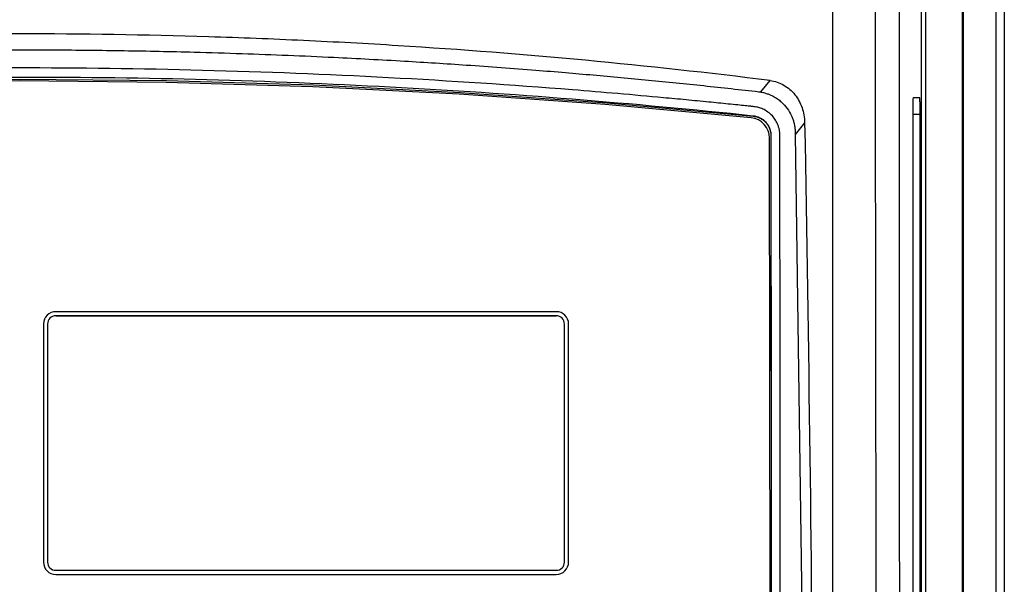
# Model space of a CAD drawing. Header units: millimetres. Extents: x 82 to 1337, y -230 to 1154.
# Tile 139 of 217: x 793 to 913, y 519 to 588. Entities that reach past the tile are written whole.
import ezdxf

# ---------------------------------------------------------------- set-up
doc = ezdxf.new("R2010")
doc.units = ezdxf.units.MM

msp = doc.modelspace()

# ---------------------------------------------------------------- linework, layer by layer
at = {"color": 7, "linetype": 'Continuous', "lineweight": 25}
for p, q in [((908.28, 652.86), (908.28, 361.63)), ((908.33, 361.63), (908.33, 652.91)), ((912.28, 292.86), (912.28, 652.86)), ((913.28, 652.86), (913.28, 292.86)), ((903.19, 480.97), (903.19, 594.76)), ((903.69, 594.52), (903.69, 480.97)), ((908.2, 480.75), (908.2, 594.98)), ((902.99, 578.36), (902.17, 578.36)), ((882.67, 576.18), (882.67, 576.13)), ((902.13, 576.36), (902.13, 499.36)), ((903.02, 499.36), (903.02, 576.36)), ((884.83, 573.79), (884.83, 573.75)), ((884.83, 573.75), (884.92, 471.63)), ((887.8, 573.89), (889.25, 470.27)), ((884.77, 471.71), (884.68, 573.45)), ((858.68, 552.31), (797.68, 552.31)), ((796.18, 550.81), (796.18, 521.81)), ((796.68, 550.81), (796.68, 521.81)), ((858.68, 551.81), (797.68, 551.81)), ((797.68, 551.81), (858.68, 551.81)), ((797.68, 551.81), (797.68, 551.81)), ((858.68, 551.81), (858.68, 551.81)), ((859.68, 521.81), (859.68, 550.81)), ((860.18, 521.81), (860.18, 550.81)), ((796.18, 521.81), (796.18, 521.81)), ((796.68, 521.81), (796.68, 521.81)), ((797.68, 520.81), (858.68, 520.81)), ((859.68, 521.81), (859.68, 521.81)), ((860.18, 521.81), (860.18, 521.81)), ((797.68, 520.31), (858.68, 520.31)), ((797.68, 520.31), (858.68, 520.31)), ((797.68, 520.31), (797.68, 520.31)), ((858.68, 520.31), (858.68, 520.31))]:
    msp.add_line(p, q, dxfattribs=at)
at = {"color": 8, "linetype": 'Continuous', "lineweight": 25}
msp.add_line((902.13, 576.36), (903.02, 576.36), dxfattribs=at)
at = {"color": 7, "linetype": 'Continuous', "lineweight": 25, "flags": 128}
for points in [[(703.89, 576.13), (721.73, 577.75), (739.59, 579.01), (757.48, 579.92), (775.38, 580.46), (793.28, 580.64), (811.19, 580.46), (829.09, 579.92), (846.98, 579.01), (864.84, 577.75), (882.67, 576.13)], [(882.43, 575.93), (864.65, 577.55), (846.83, 578.81), (828.99, 579.7), (811.14, 580.24), (793.28, 580.42), (775.42, 580.24), (757.57, 579.7), (739.74, 578.81), (721.92, 577.55), (704.13, 575.93)], [(883.63, 579.06), (883.63, 579.07), (884.73, 580.46)], [(888.95, 575.35), (888.92, 575.32), (887.8, 573.89)]]:
    msp.add_lwpolyline(points, dxfattribs=at)
at = {"color": 7, "linetype": 'Continuous', "lineweight": 25}
for centre, radius, start, end in [((882.18, 573.44), 2.5, 0.0562, 84.2353), ((797.68, 550.81), 1.5, 89.9956, 179.9956), ((858.68, 550.81), 1.5, 0.0044, 90.0044), ((797.68, 550.81), 1, 89.9956, 179.9956), ((797.68, 550.81), 1, 89.9956, 179.9956), ((858.68, 550.81), 1, 0.0044, 90.0044), ((858.68, 550.81), 1, 0.0044, 90.0044), ((797.68, 521.81), 1.5, 180.0044, 270.0044), ((797.68, 521.81), 1.5, 180.0044, 270.0044), ((797.68, 521.81), 1, 180.0044, 270.0044), ((858.68, 521.81), 1.5, 269.9956, 359.9956), ((858.68, 521.81), 1, 269.9956, 359.9956), ((858.68, 521.81), 1.5, 269.9956, 359.9956)]:
    msp.add_arc(centre, radius, start, end, dxfattribs=at)
for points, knots in [([(897.73, 480.76), (897.7, 499.76), (897.67, 518.8), (897.63, 547.37), (897.62, 556.91), (897.59, 575.97), (897.58, 585.49), (897.57, 595.02)], [0, 0, 0, 0, 0.5, 0.5, 0.75, 0.75, 1, 1, 1, 1]), ([(892.4, 461.94), (892.4, 483.87), (892.39, 505.8), (892.38, 549.65), (892.38, 571.55), (892.37, 593.45)], [0, 0, 0, 0, 0.5, 0.5, 1, 1, 1, 1]), ([(900.47, 592.94), (900.47, 591.79), (900.47, 589.49), (900.47, 586.05), (900.47, 582.6), (900.47, 579.15), (900.47, 575.71), (900.47, 572.26), (900.47, 568.82), (900.47, 565.37), (900.47, 561.93), (900.47, 558.48), (900.47, 555.03), (900.47, 551.59), (900.47, 548.14), (900.47, 544.7), (900.48, 541.25), (900.48, 536.66), (900.48, 530.91), (900.49, 524.02), (900.49, 517.14), (900.5, 510.25), (900.5, 503.37), (900.51, 496.49), (900.52, 489.61), (900.53, 485.03), (900.53, 482.74)], [0, 0, 0, 0, 0.031245, 0.062488, 0.093731, 0.124973, 0.156215, 0.187457, 0.218699, 0.249942, 0.281185, 0.312429, 0.343675, 0.374922, 0.406171, 0.437422, 0.468675, 0.499931, 0.562456, 0.624973, 0.687482, 0.749987, 0.812489, 0.874991, 0.937494, 1, 1, 1, 1]), ([(884.73, 580.46), (869.84, 582.32), (854.73, 583.75), (835.57, 584.94), (831.73, 585.15), (824.03, 585.51), (820.18, 585.66), (808.62, 586.02), (800.91, 586.14), (789.32, 586.14), (785.45, 586.11), (779.65, 586.02), (777.71, 585.98), (773.85, 585.89), (771.92, 585.84), (762.28, 585.53), (754.62, 585.17), (731.78, 583.74), (716.72, 582.32), (701.84, 580.46)], [0, 0, 0, 0, 0.25, 0.25, 0.3125, 0.3125, 0.375, 0.375, 0.5, 0.5, 0.5625, 0.5625, 0.59375, 0.59375, 0.625, 0.625, 0.75, 0.75, 1, 1, 1, 1]), ([(703.2, 579.1), (703.79, 579.16), (704.98, 579.3), (706.75, 579.49), (708.53, 579.69), (710.31, 579.88), (712.09, 580.06), (713.88, 580.24), (715.66, 580.42), (719.14, 580.76), (726, 581.38), (737.05, 582.26), (753.76, 583.31), (770.35, 583.95), (785.97, 584.2), (796.48, 584.22), (806, 584.12), (813.65, 583.96), (822.18, 583.7), (830.73, 583.35), (839.85, 582.86), (848.05, 582.34), (854.58, 581.86), (859.72, 581.44), (863.18, 581.14), (866.55, 580.83), (869.92, 580.52), (873.29, 580.18), (876.65, 579.84), (880.01, 579.48), (882.25, 579.22), (883.37, 579.1)], [0, 0, 0, 0, 0.0100629, 0.0201219, 0.0301772, 0.040229, 0.0502776, 0.0603233, 0.0703663, 0.0804069, 0.1189045, 0.1857486, 0.2653577, 0.39677, 0.4599044, 0.5228007, 0.5698576, 0.6168455, 0.6489875, 0.7107218, 0.7582536, 0.8001685, 0.847195, 0.8673916, 0.8862738, 0.9051737, 0.9240932, 0.9430338, 0.9619973, 0.9809855, 1, 1, 1, 1]), ([(882.79, 577.27), (882.65, 577.29), (882.3, 577.33), (881.64, 577.4), (880.73, 577.49), (879.24, 577.64), (877.14, 577.85), (874.51, 578.11), (870.82, 578.45), (866.21, 578.87), (855.09, 579.79), (838.26, 580.9), (815.63, 581.8), (793, 582.09), (770.44, 581.78), (748.04, 580.89), (729.48, 579.65), (716.62, 578.54), (710.38, 577.95), (707.23, 577.63), (705.54, 577.46), (704.44, 577.34), (703.93, 577.29), (703.78, 577.27)], [0, 0, 0, 0, 0.0022982, 0.006064, 0.0112976, 0.017999, 0.0314826, 0.0472935, 0.062917, 0.0943827, 0.1257064, 0.2511678, 0.3769091, 0.5019826, 0.6257999, 0.7502859, 0.8746779, 0.9371903, 0.9685557, 0.9811249, 0.9912123, 0.9975039, 1, 1, 1, 1]), ([(703.89, 576.18), (718.54, 577.73), (733.37, 578.91), (752.13, 579.9), (755.9, 580.08), (763.45, 580.38), (767.24, 580.5), (778.58, 580.8), (786.12, 580.89), (808.67, 580.89), (823.6, 580.48), (853.28, 578.9), (868.03, 577.73), (882.67, 576.18)], [0, 0, 0, 0, 0.25, 0.25, 0.3125, 0.3125, 0.375, 0.375, 0.5, 0.5, 0.75, 0.75, 1, 1, 1, 1]), ([(884.73, 580.46), (885.03, 580.43), (885.31, 580.36), (885.87, 580.17), (886.15, 580.05), (886.66, 579.75), (886.91, 579.58), (887.36, 579.19), (887.57, 578.97), (887.95, 578.5), (888.11, 578.24), (888.41, 577.71), (888.53, 577.43), (888.73, 576.86), (888.81, 576.57), (888.91, 575.97), (888.94, 575.66), (888.95, 575.35)], [0, 0, 0, 0, 0.125, 0.125, 0.25, 0.25, 0.375, 0.375, 0.5, 0.5, 0.625, 0.625, 0.75, 0.75, 0.875, 0.875, 1, 1, 1, 1]), ([(883.37, 579.1), (883.41, 579.09), (883.5, 579.08), (883.59, 579.07), (883.63, 579.06)], [0, 0, 0, 0, 0.52223, 1, 1, 1, 1]), ([(883.63, 579.06), (883.68, 579.05), (883.82, 579.02), (884.11, 578.95), (884.46, 578.84), (884.81, 578.7), (885.19, 578.51), (885.63, 578.25), (886.23, 577.77), (886.85, 577.09), (887.28, 576.35), (887.52, 575.77), (887.64, 575.36), (887.73, 574.94), (887.79, 574.51), (887.79, 574.23), (887.8, 574.08)], [0, 0, 0, 0, 0.021745, 0.065539, 0.131371, 0.180905, 0.229238, 0.31598, 0.399817, 0.555042, 0.699591, 0.758975, 0.818615, 0.878606, 0.939037, 1, 1, 1, 1]), ([(885.93, 573.79), (885.93, 573.85), (885.93, 573.98), (885.91, 574.16), (885.89, 574.35), (885.85, 574.53), (885.81, 574.71), (885.75, 574.89), (885.64, 575.2), (885.42, 575.64), (885.01, 576.18), (884.48, 576.65), (883.9, 576.98), (883.33, 577.19), (882.97, 577.24), (882.79, 577.27)], [0, 0, 0, 0, 0.036731, 0.072976, 0.108837, 0.144419, 0.179831, 0.215182, 0.250583, 0.374666, 0.499137, 0.641299, 0.784462, 0.889379, 1, 1, 1, 1]), ([(902.17, 578.36), (902.16, 578.36), (902.16, 578.32), (902.15, 578.13), (902.14, 577.97), (902.14, 577.58), (902.13, 577.35), (902.13, 576.85), (902.13, 576.6), (902.13, 576.36)], [0, 0, 0, 0, 0.25, 0.25, 0.5, 0.5, 0.75, 0.75, 1, 1, 1, 1]), ([(903.02, 576.36), (903.02, 576.6), (903.02, 576.85), (903.02, 577.35), (903.01, 577.58), (903.01, 577.97), (903, 578.13), (902.99, 578.32), (902.99, 578.36), (902.99, 578.36)], [0, 0, 0, 0, 0.25, 0.25, 0.5, 0.5, 0.75, 0.75, 1, 1, 1, 1]), ([(882.67, 576.18), (882.96, 576.15), (883.24, 576.07), (883.63, 575.87), (883.76, 575.79), (883.99, 575.62), (884.1, 575.52), (884.3, 575.3), (884.39, 575.18), (884.54, 574.93), (884.61, 574.8), (884.72, 574.52), (884.76, 574.38), (884.82, 574.09), (884.83, 573.94), (884.83, 573.79)], [0, 0, 0, 0, 0.25, 0.25, 0.375, 0.375, 0.5, 0.5, 0.625, 0.625, 0.75, 0.75, 0.875, 0.875, 1, 1, 1, 1]), ([(882.67, 576.13), (882.82, 576.11), (882.97, 576.08), (883.25, 576), (883.38, 575.95), (883.65, 575.81), (883.77, 575.74), (884, 575.56), (884.11, 575.46), (884.31, 575.24), (884.4, 575.13), (884.55, 574.88), (884.62, 574.74), (884.72, 574.47), (884.76, 574.33), (884.82, 574.04), (884.83, 573.89), (884.83, 573.75)], [0, 0, 0, 0, 0.125, 0.125, 0.25, 0.25, 0.375, 0.375, 0.5, 0.5, 0.625, 0.625, 0.75, 0.75, 0.875, 0.875, 1, 1, 1, 1]), ([(884.83, 573.79), (884.85, 556.77), (884.86, 539.73), (884.89, 505.65), (884.91, 488.6), (884.92, 471.55)], [0, 0, 0, 0, 0.5, 0.5, 1, 1, 1, 1]), ([(886.03, 469.43), (886.01, 486.83), (885.99, 504.23), (885.97, 530.32), (885.96, 539.02), (885.95, 552.06), (885.95, 556.41), (885.94, 562.92), (885.94, 565.1), (885.94, 568.36), (885.93, 569.44), (885.93, 571.07), (885.93, 571.61), (885.93, 572.7), (885.93, 573.24), (885.93, 573.79)], [0, 0, 0, 0, 0.5, 0.5, 0.75, 0.75, 0.875, 0.875, 0.9375, 0.9375, 0.96875, 0.96875, 0.984375, 0.984375, 1, 1, 1, 1])]:
    msp.add_open_spline(points, degree=3, knots=knots, dxfattribs=at)
for points in [[(888.95, 575.35), (889.44, 548.24), (889.79, 521.11), (890, 493.97)], [(887.8, 574.08), (887.8, 574.02), (887.8, 573.95), (887.8, 573.89)]]:
    msp.add_open_spline(points, degree=3, dxfattribs=at)

doc.saveas('drawing.dxf')
